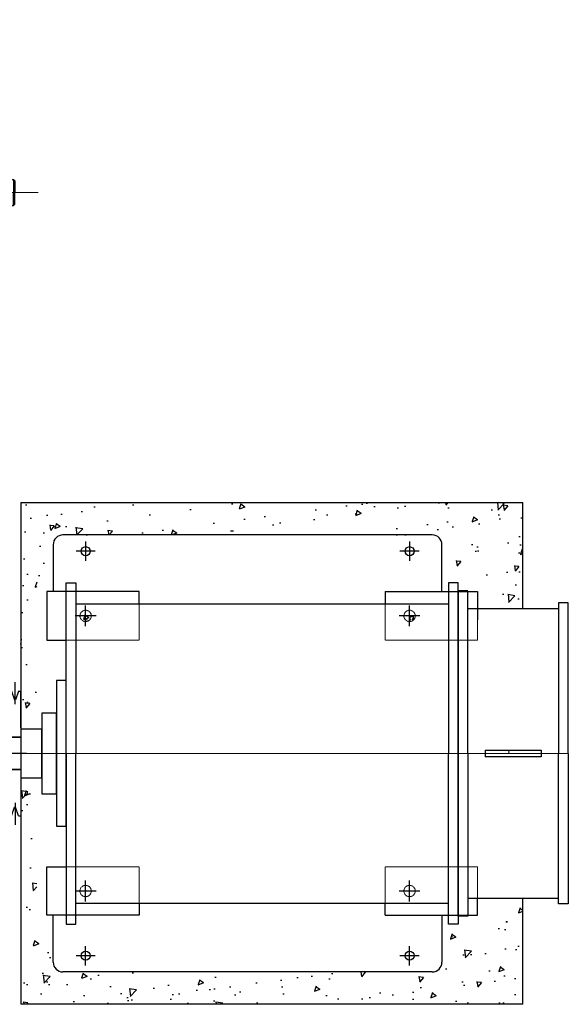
# Model space of a CAD drawing. Header units: inches. Extents: x -4968858 to -265257, y -220693 to 1871410.
# Tile 56 of 225: x -2014810 to -2013116, y 981133 to 984175. Entities that reach past the tile are written whole.
import ezdxf

# ---------------------------------------------------------------- set-up
doc = ezdxf.new("R2010")
doc.units = ezdxf.units.IN
doc.header["$MEASUREMENT"] = 0
doc.header["$PDSIZE"] = 0.25
for name, pattern in [('CENTER', [2, 1.25, -0.25, 0.25, -0.25]), ('CENTER2', [1.125, 0.75, -0.125, 0.125, -0.125]), ('CL-1', [1.25, 1, -0.125, 0, -0.125]), ('CONTINOUS', [0]), ('HIDDEN', [0.375, 0.25, -0.125])]:
    doc.linetypes.add(name, pattern=pattern)
for name, color, linetype in [('1', 1, 'Continuous'), ('2', 1, 'Continuous'), ('DIM', 2, 'Continuous'), ('MOTOR', 62, 'Continuous'), ('PUMP', 4, 'Continuous')]:
    doc.layers.add(name, color=color, linetype=linetype)
for name, color, linetype, lineweight in [('CEN', 120, 'CENTER', 13), ('CENTER', 1, 'CL-1', 13), ('HIDDEN', 3, 'HIDDEN', 13)]:
    doc.layers.add(name, color=color, linetype=linetype, lineweight=lineweight)

# ---------------------------------------------------------------- blocks, each defined once
blk = doc.blocks.new('MP')
for p, q in [((-21, 192.99999999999), (-28, 192.9999999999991)), ((-21, 192.9999999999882), (-28, 192.9999999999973)), ((-27.99999999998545, 79.12371134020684), (-28, 192.9999999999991)), ((-21, 192.9999999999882), (-11.70315444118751, 165.9999999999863)), ((1, 192.9999999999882), (-8.296845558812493, 165.9999999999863)), ((5, 192.9999999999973), (0.999999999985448, 192.9999999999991)), ((5, 192.9999999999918), (14.29684555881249, 165.99999999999)), ((27, 192.9999999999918), (17.7031544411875, 165.99999999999)), ((30.99999999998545, 192.9999999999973), (27, 192.9999999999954)), ((31, 192.9999999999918), (40.29684555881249, 165.99999999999)), ((53, 192.9999999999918), (43.70315444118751, 165.99999999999)), ((57, 193.0000000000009), (52.99999999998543, 193.0000000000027)), ((57, 192.9999999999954), (66.29684555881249, 165.9999999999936)), ((79, 192.9999999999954), (69.7031544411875, 165.9999999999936)), ((83, 192.9999999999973), (78.99999999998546, 192.9999999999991)), ((83, 192.9999999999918), (92.29684555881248, 165.99999999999)), ((105, 192.9999999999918), (95.70315444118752, 165.99999999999)), ((108.9999999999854, 193.0000000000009), (105, 192.9999999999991)), ((109, 192.9999999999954), (118.2968455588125, 165.9999999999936)), ((131, 192.9999999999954), (121.7031544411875, 165.9999999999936)), ((131, 192.9999999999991), (138, 192.9999999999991)), ((131, 192.9999999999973), (138, 192.9999999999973)), ((131, 192.9999999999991), (138, 192.9999999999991)), ((131, 192.9999999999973), (138, 192.9999999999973)), ((138, 79.12371134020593), (138, 192.9999999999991)), ((-8.296845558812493, 165.9999999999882), (-11.70315444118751, 165.9999999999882)), ((17.7031544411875, 165.9999999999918), (14.29684555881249, 165.9999999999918)), ((43.70315444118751, 165.9999999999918), (40.29684555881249, 165.9999999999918)), ((69.7031544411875, 165.9999999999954), (66.29684555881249, 165.9999999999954)), ((95.70315444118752, 165.9999999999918), (92.29684555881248, 165.9999999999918)), ((121.7031544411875, 165.9999999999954), (118.2968455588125, 165.9999999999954)), ((-28, -192.9999999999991), (-28, -79.12371134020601)), ((138, -79.12371134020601), (138, -192.9999999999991)), ((-21, -192.9999999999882), (-11.70315444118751, -165.9999999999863)), ((-8.296845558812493, -165.9999999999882), (-11.70315444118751, -165.9999999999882)), ((1, -192.9999999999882), (-8.296845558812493, -165.9999999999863)), ((5, -192.9999999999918), (14.29684555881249, -165.99999999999)), ((17.7031544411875, -165.9999999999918), (14.29684555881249, -165.9999999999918)), ((27, -192.9999999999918), (17.7031544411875, -165.99999999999)), ((31, -192.9999999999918), (40.29684555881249, -165.99999999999)), ((43.70315444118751, -165.9999999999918), (40.29684555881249, -165.9999999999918)), ((53, -192.9999999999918), (43.70315444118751, -165.99999999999)), ((57, -192.9999999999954), (66.29684555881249, -165.9999999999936)), ((69.7031544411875, -165.9999999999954), (66.29684555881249, -165.9999999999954)), ((79, -192.9999999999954), (69.7031544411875, -165.9999999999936)), ((83, -192.9999999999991), (92.29684555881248, -165.9999999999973)), ((95.70315444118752, -165.9999999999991), (92.29684555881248, -165.9999999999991)), ((105, -192.9999999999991), (95.70315444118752, -165.9999999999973)), ((109, -192.9999999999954), (118.2968455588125, -165.9999999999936)), ((121.7031544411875, -165.9999999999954), (118.2968455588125, -165.9999999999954)), ((131, -192.9999999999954), (121.7031544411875, -165.9999999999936)), ((-21, -192.99999999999), (-28, -192.9999999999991)), ((-21, -192.9999999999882), (-28, -192.9999999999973)), ((5, -192.9999999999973), (0.999999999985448, -192.9999999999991)), ((30.99999999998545, -192.9999999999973), (27, -192.9999999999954)), ((57, -193.0000000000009), (52.99999999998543, -193.0000000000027)), ((83, -193.0000000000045), (78.99999999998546, -193.0000000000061)), ((108.9999999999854, -193.0000000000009), (105, -192.9999999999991)), ((131, -192.9999999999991), (138, -192.9999999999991)), ((131, -192.9999999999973), (138, -192.9999999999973)), ((131, -192.9999999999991), (138, -192.9999999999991)), ((131, -192.9999999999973), (138, -192.9999999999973))]:
    blk.add_line(p, q)
at = {"color": 7}
for p, q in [((-28, 79.12371134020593), (-97.00000000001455, 79.12371134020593)), ((-97.00000000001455, -79.12371134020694), (-97.00000000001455, 79.12371134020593)), ((138, 79.12371134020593), (138, 79.12371134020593)), ((138, -79.12371134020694), (138, 79.12371134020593)), ((138, 49.999999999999), (-97.00000000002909, 50.00000000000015)), ((138, -49.99999999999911), (-97.00000000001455, -50.00000000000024)), ((-28, -79.12371134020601), (-97.00000000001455, -79.12371134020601)), ((138, -79.12371134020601), (138, -79.12371134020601))]:
    blk.add_line(p, q, dxfattribs=at)
at = {"layer": '1', "ltscale": 0.2}
for p, q in [((-10, 152.6080933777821), (-10, 220.2826860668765)), ((16, 152.6080933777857), (16, 220.2826860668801)), ((42, 152.6080933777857), (42, 220.2826860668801)), ((68, 152.6080933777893), (68, 220.2826860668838)), ((94, 152.6080933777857), (94, 220.2826860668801)), ((120, 152.6080933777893), (120, 220.2826860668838)), ((-10, -152.6080933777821), (-10, -220.2826860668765)), ((16, -152.6080933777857), (16, -220.2826860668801)), ((42, -152.6080933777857), (42, -220.2826860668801)), ((68, -152.6080933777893), (68, -220.2826860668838)), ((94, -152.608093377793), (94, -220.2826860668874)), ((120, -152.6080933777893), (120, -220.2826860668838))]:
    blk.add_line(p, q, dxfattribs=at)
at = {"layer": '1', "ltscale": 0.6}
blk.add_line((155.950246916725, 0), (-110.4973031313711, 0), dxfattribs=at)
blk = doc.blocks.new('1LA7500-A-TV')
for p, q in [((-924.9999999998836, 925), (-924.9999999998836, 887.5000000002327)), ((29.99999999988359, 887.5), (-1119.999999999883, 887.5000000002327)), ((-1179.999999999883, 872.5000000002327), (-1459.999999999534, 872.5000000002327)), ((-1000, 882.041007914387), (-1000, 817.958992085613)), ((0, 882.041007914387), (0, 817.958992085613)), ((-1032.041007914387, 850), (-967.9589920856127, 850)), ((-32.04100791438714, 850), (32.04100791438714, 850)), ((409.9999999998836, 474.9999999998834), (199.9999999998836, 474.9999999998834)), ((409.9999999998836, 474.9999999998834), (409.9999999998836, 375)), ((-1406.602540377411, 435.0000000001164), (-1233.397459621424, 435.0000000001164)), ((-1406.602540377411, 415.0000000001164), (-1406.602540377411, 435.0000000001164)), ((-1233.397459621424, 415.0000000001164), (-1233.397459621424, 435.0000000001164)), ((-1233.397459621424, 415.0000000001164), (-1406.602540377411, 415.0000000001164)), ((409.9999999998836, 375), (199.9999999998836, 375)), ((-1000, 32.04100791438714), (-1000, -32.04100791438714)), ((0, 32.04100791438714), (0, -32.04100791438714)), ((-1032.041007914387, 0), (-967.9589920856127, 0)), ((-32.04100791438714, 0), (32.04100791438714, 0)), ((-1179.999999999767, -22.50000000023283), (-1459.999999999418, -22.50000000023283)), ((30, -37.5), (-1119.999999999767, -37.50000000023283)), ((-924.9999999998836, -75), (-924.9999999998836, -37.50000000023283))]:
    blk.add_line(p, q)
for points in [[(-1149.999999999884, 425.0000000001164), (-1149.999999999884, 952.5), (-1119.999999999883, 952.5), (-1119.999999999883, 425.0000000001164)], [(59.99999999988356, 424.9999999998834), (59.99999999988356, 952.5), (29.99999999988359, 952.5), (29.99999999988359, 424.9999999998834)], [(-924.9999999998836, 925), (-1209.999999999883, 925), (-1209.999999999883, 872.5000000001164)], [(-1179.999999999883, 425.0000000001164), (-1179.999999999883, 927.5), (-1149.999999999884, 927.5), (-1149.999999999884, 425.0000000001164)], [(-164.9999999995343, 887.4999999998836), (-164.9999999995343, 925), (120.0000000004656, 925), (120.0000000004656, 775), (59.99999999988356, 775)], [(-1489.999999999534, 425.0000000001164), (-1489.999999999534, 890), (-1459.999999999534, 890), (-1459.999999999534, 425.0000000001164)], [(-1489.999999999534, 424.9999999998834), (-1489.999999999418, -40), (-1459.999999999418, -40), (-1459.999999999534, 424.9999999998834)], [(-1179.999999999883, 424.9999999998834), (-1179.999999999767, -77.5), (-1149.999999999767, -77.5), (-1149.999999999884, 424.9999999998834)], [(-1149.999999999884, 424.9999999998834), (-1149.999999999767, -102.5), (-1119.999999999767, -102.5), (-1119.999999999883, 424.9999999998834)], [(59.99999999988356, 425.0000000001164), (60, -102.5), (30, -102.5), (29.99999999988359, 425.0000000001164)], [(-164.9999999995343, -37.5), (-164.9999999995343, -75), (120.0000000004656, -75), (120.0000000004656, 75), (59.99999999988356, 75)], [(-924.9999999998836, -75), (-1209.999999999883, -75), (-1209.999999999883, 12.50000000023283)]]:
    blk.add_lwpolyline(points)
for points in [[(89.9999999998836, 650), (59.99999999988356, 650), (59.99999999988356, 200), (89.9999999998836, 200)], [(134.9999999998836, 550), (89.9999999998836, 550), (89.9999999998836, 300), (134.9999999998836, 300)], [(199.9999999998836, 500), (134.9999999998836, 500), (134.9999999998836, 350), (199.9999999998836, 350)]]:
    blk.add_lwpolyline(points, close=True)
at = {"layer": 'CEN', "color": 1}
blk.add_line((409.9999999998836, 424.9999999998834), (-1489.999999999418, 425.0000000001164), dxfattribs=at)
at = {"layer": 'HIDDEN', "ltscale": 5}
for points in [[(-1209.999999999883, 872.5000000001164), (-1209.999999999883, 775), (-924.9999999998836, 775), (-924.9999999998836, 887.5000000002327)], [(59.99999999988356, 775), (-164.9999999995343, 775), (-164.9999999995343, 887.4999999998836)], [(-1209.999999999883, 12.50000000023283), (-1209.999999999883, 75), (-924.9999999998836, 75), (-924.9999999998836, -37.50000000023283)], [(59.99999999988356, 75), (-164.9999999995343, 75), (-164.9999999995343, -37.5)]]:
    blk.add_lwpolyline(points, dxfattribs=at)
for centre in [(-1000, 850), (0, 850), (-1000, 0), (0, 0)]:
    blk.add_circle(centre, 17.5, dxfattribs=at)
blk = doc.blocks.new('MOTOR')
for p, q in [((-1170, 674.9999999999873), (-30, 674.9999999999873)), ((-1200, 500.0000000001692), (-1200, 644.9999999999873)), ((0, 644.9999999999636), (0, 499.9999999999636)), ((-1200, -499.9999999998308), (-1200, -644.9999999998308)), ((0, -644.9999999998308), (0, -499.9999999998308)), ((-1170, -674.9999999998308), (-30, -674.9999999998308))]:
    blk.add_line(p, q)
for centre in [(-1100, 624.9999999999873), (-100, 624.9999999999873), (-1100, -624.9999999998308), (-100, -624.9999999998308)]:
    blk.add_circle(centre, 14)
for centre, start, end in [((-1170, 644.9999999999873), 90, 180), ((-30, 644.9999999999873), 0, 90), ((-1170, -644.9999999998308), 180, 270), ((-30, -644.9999999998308), 270, 0)]:
    blk.add_arc(centre, 30, start, end)
at = {"layer": '1'}
for p, q in [((-1100, 654.68406504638), (-1100, 595.3159349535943)), ((-100, 654.68406504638), (-100, 595.3159349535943)), ((-1129.684065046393, 624.9999999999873), (-1070.315934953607, 624.9999999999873)), ((-129.6840650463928, 624.9999999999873), (-70.31593495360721, 624.9999999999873)), ((-1100, -654.6840650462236), (-1100, -595.315934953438)), ((-100, -654.6840650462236), (-100, -595.315934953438)), ((-1129.684065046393, -624.9999999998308), (-1070.315934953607, -624.9999999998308)), ((-129.6840650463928, -624.9999999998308), (-70.31593495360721, -624.9999999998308))]:
    blk.add_line(p, q, dxfattribs=at)
blk.add_blockref('1LA7500-A-TV', (-100, -424.9999999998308))
blk = doc.blocks.new('EFGF')
for p, q in [((31441.05255834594, 7388.953241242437), (31441.05255834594, 7395.019258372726)), ((31800.06641489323, 7388.953241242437), (31800.06641489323, 7395.019258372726)), ((31464.6250152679, 7388.953241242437), (31440.94716664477, 7388.953241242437)), ((31776.49395797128, 7388.953241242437), (31800.17180659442, 7388.953241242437)), ((31442.59020938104, 7305.702005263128), (31442.59020938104, 7312.359268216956)), ((31442.59020938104, 7305.702005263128), (31442.59020938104, 7312.359268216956)), ((31464.6250152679, 7305.702005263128), (31442.59020938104, 7305.702005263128)), ((31777.36313757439, 7305.157299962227), (31800.78484070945, 7305.157299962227)), ((31800.78484070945, 7305.157299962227), (31800.78484070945, 7311.814562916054)), ((31440.94119545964, 7210.538694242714), (31440.94119545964, 7216.550463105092)), ((31464.6250152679, 7210.538694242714), (31440.94119545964, 7210.538694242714)), ((31777.36313757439, 7210.651106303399), (31798.89692739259, 7210.651106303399)), ((31798.89692739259, 7210.651106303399), (31798.89692739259, 7217.715583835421)), ((31464.6250152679, 7029.095838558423), (31440.94119545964, 7029.095838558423)), ((31440.94119545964, 7029.095838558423), (31440.94119545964, 7023.084069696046)), ((31777.36313757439, 7028.983426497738), (31798.89692739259, 7028.983426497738)), ((31798.89692739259, 7028.983426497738), (31798.89692739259, 7021.918948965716)), ((31464.6250152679, 6933.932527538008), (31442.59020938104, 6933.932527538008)), ((31442.59020938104, 6933.932527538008), (31442.59020938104, 6927.275264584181)), ((31442.59020938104, 6933.932527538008), (31442.59020938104, 6927.275264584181)), ((31777.36313757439, 6934.477232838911), (31800.78484070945, 6934.477232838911)), ((31800.78484070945, 6934.477232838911), (31800.78484070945, 6927.819969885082)), ((31776.49395797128, 6850.681291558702), (31800.17180659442, 6850.681291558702)), ((31800.06641489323, 6850.681291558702), (31800.06641489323, 6844.615274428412))]:
    blk.add_line(p, q)
at = {"layer": 'PUMP'}
for centre, radius, start, end in [((31621.12445336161, 7025.219465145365), 411.312259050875, 64.27845985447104, 115.9635016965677), ((31621.12445336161, 7019.207696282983), 411.2634865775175, 64.20815425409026, 115.9668104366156), ((31621.12445336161, 7026.29178774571), 394.9878529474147, 66.69952375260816, 113.3416655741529), ((31621.12445336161, 6941.814671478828), 411.312259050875, 64.1002389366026, 115.725502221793), ((31621.12445336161, 6935.157408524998), 411.312259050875, 64.1002389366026, 115.725502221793), ((31620.36232135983, 6942.712617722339), 394.9878529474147, 66.57909955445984, 113.2213131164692), ((31621.12445336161, 6846.804918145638), 411.312259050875, 64.3922289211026, 115.9807572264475), ((31621.12445336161, 6840.793149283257), 411.312259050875, 64.3922289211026, 115.9807572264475), ((31621.12445336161, 6847.877240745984), 394.9878529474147, 66.69952375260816, 113.3416655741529), ((31621.12445336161, 7398.841383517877), 411.312259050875, 244.0192427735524, 295.6077710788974), ((31621.12445336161, 7391.757292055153), 394.9878529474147, 246.6583344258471, 293.3004762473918), ((31621.12445336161, 7392.829614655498), 411.312259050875, 244.0192427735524, 295.6077710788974), ((31621.12445336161, 7304.477124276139), 411.312259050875, 244.274497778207, 295.8997610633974), ((31621.12445336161, 7297.819861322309), 411.312259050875, 244.274497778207, 295.8997610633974), ((31620.36232135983, 7296.921915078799), 394.9878529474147, 246.7786868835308, 293.4209004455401), ((31621.12445336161, 7220.426836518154), 411.2634865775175, 244.0331895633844, 295.7918457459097), ((31621.12445336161, 7213.342745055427), 394.9878529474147, 246.6583344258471, 293.3004762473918), ((31621.12445336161, 7214.415067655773), 411.312259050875, 244.0364983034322, 295.721540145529)]:
    blk.add_arc(centre, radius, start, end, dxfattribs=at)
blk = doc.blocks.new('150 510-TV-BT-LH')
at = {"color": 1, "linetype": 'CENTER', "lineweight": 9}
for p, q in [((32487.95484875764, 1439.751058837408), (32487.95484875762, 451.9663689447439)), ((32255.18068298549, 905.6649155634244), (33646.67384995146, 905.6649155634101))]:
    blk.add_line(p, q, dxfattribs=at)
for p, q in [((32447.39339999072, 1400.937911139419), (32434.89385830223, 1367.503974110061)), ((32528.51629752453, 1400.937911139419), (32541.01583921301, 1367.503974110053)), ((32668.0267437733, 1215.07388598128), (32668.0267437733, 1221.13990311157)), ((33402.95484875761, 1220.664915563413), (32802.95484875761, 1220.664915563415)), ((32802.95484875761, 590.6649155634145), (32802.95484875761, 1220.664915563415)), ((32644.45428685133, 1215.07388598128), (32668.13213547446, 1215.07388598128)), ((32255.95484875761, 1161.16228938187), (32301.85484875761, 1161.162289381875)), ((32802.95484875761, 1110.83291449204), (32790.78036564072, 1110.83291449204)), ((33570.30250382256, 945.6649155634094), (33570.30250382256, 905.6649155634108)), ((33573.95484875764, 942.0125706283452), (33570.30250382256, 945.6649155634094)), ((33573.95484875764, 942.0125706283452), (33573.95484875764, 905.6649155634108)), ((33570.30250382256, 865.6649155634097), (33570.30250382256, 905.6649155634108)), ((33573.95484875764, 869.3172604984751), (33573.95484875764, 905.6649155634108)), ((33366.95484875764, 858.2447006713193), (33368.95484875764, 858.2447006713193)), ((33573.95484875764, 869.3172604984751), (33570.30250382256, 865.6649155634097)), ((32255.95484875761, 650.1675417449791), (32301.85484875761, 650.1675417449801)), ((33402.95484875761, 590.6649155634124), (32802.95484875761, 590.6649155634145)), ((32689.05484875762, 519.8275950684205), (32487.95484875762, 519.8275950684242)), ((32282.95484875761, 485.9379111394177), (32282.95484875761, 515.9275950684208))]:
    blk.add_line(p, q)
at = {"color": 0}
for p, q in [((32528.51629752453, 1400.937911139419), (32447.39339999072, 1400.937911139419)), ((33402.95484875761, 945.6649155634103), (33402.95484875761, 1220.664915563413)), ((32289.79520215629, 650.1675417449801), (32289.79520215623, 1161.162289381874)), ((33402.95484875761, 590.6649155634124), (33402.95484875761, 865.6649155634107)), ((32716.16924568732, 684.7860626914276), (32688.8027573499, 684.7860626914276))]:
    blk.add_line(p, q, dxfattribs=at)
at = {"linetype": 'HIDDEN'}
for p, q in [((32802.95484875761, 1087.195104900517), (32716.16924568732, 1087.195104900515)), ((32802.95484875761, 724.1347262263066), (32716.16924568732, 724.1347262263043))]:
    blk.add_line(p, q, dxfattribs=at)
for centre, radius, start, end in [((32487.95484875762, 1172.254401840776), 202.3310756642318, 23.10611479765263, 156.8938852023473), ((32487.95484875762, 1156.832689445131), 178.6467638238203, 29.81515572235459, 150.1848442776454)]:
    blk.add_arc(centre, radius, start, end)
at = {"layer": '1', "linetype": 'CENTER2', "ltscale": 0.5}
for p, q in [((32837.95484875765, 1210.164054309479), (32837.95484875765, 1151.165776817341)), ((33014.95484875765, 1210.164054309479), (33014.95484875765, 1151.165776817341)), ((33191.95484875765, 1210.164054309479), (33191.95484875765, 1151.165776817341)), ((33368.95484875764, 1212.183092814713), (33368.95484875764, 1153.184815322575)), ((32871.63289927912, 1180.66491556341), (32804.27679823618, 1180.66491556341)), ((33048.70427562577, 1180.66491556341), (32981.34817458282, 1180.66491556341)), ((33225.70427562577, 1180.66491556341), (33158.34817458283, 1180.66491556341)), ((33402.70427562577, 1182.683954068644), (33335.34817458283, 1182.683954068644)), ((32837.95484875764, 601.1657768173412), (32837.95484875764, 660.1640543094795)), ((33014.95484875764, 601.1657768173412), (33014.95484875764, 660.1640543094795)), ((33191.95484875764, 601.1657768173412), (33191.95484875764, 660.1640543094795)), ((33368.95484875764, 599.1467383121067), (33368.95484875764, 658.1450158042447)), ((32871.70427562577, 630.6649155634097), (32804.34817458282, 630.6649155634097)), ((33048.70427562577, 630.6649155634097), (32981.34817458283, 630.6649155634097)), ((33225.70427562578, 630.6649155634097), (33158.34817458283, 630.6649155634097)), ((33402.63289927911, 628.6458770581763), (33335.27679823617, 628.6458770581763))]:
    blk.add_line(p, q, dxfattribs=at)
at = {"layer": '2', "lineweight": 13}
for p, q in [((32852.81036088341, 1083.438185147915), (32852.81036088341, 905.6649155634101)), ((33320.87278848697, 1083.438185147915), (32852.81036088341, 1083.438185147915)), ((32864.87798487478, 1083.438185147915), (32864.87798487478, 906.8497290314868)), ((33311.19482540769, 1082.253371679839), (33311.19482540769, 905.6649155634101)), ((33320.87278848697, 1082.253371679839), (33320.87278848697, 905.6649155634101)), ((32875.16580494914, 1016.032422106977), (33181.98912870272, 1016.032422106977)), ((32940.35978019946, 997.770697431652), (32950.09936669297, 1016.032422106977)), ((32950.09936669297, 1016.032422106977), (32950.09936669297, 906.8497290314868)), ((33181.98912870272, 1016.032422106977), (33181.98912870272, 906.8497290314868)), ((33181.98912870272, 1016.032422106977), (33191.72871519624, 997.770697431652)), ((32835.00696459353, 1003.060780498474), (32825.26737810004, 1003.060780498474)), ((32825.26737810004, 1003.060780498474), (32825.26737810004, 905.6649155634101)), ((32825.26737810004, 1003.060780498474), (32835.00696459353, 1003.060780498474)), ((32835.00696459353, 1003.060780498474), (32835.00696459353, 905.6649155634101)), ((32852.81036088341, 978.7118142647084), (32835.00696459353, 978.7118142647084)), ((32864.87798487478, 997.770697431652), (32940.35978019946, 997.770697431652)), ((32940.35978019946, 997.770697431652), (32940.35978019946, 906.8497290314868)), ((33191.72871519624, 997.770697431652), (33191.72871519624, 906.8497290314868)), ((33191.72871519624, 996.5858839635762), (33311.19482540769, 996.5858839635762)), ((33336.52224246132, 981.0311858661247), (33336.52224246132, 909.1691006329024)), ((33336.52224246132, 951.1617551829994), (33366.95484875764, 951.1617551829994)), ((33366.95484875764, 951.1617551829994), (33366.95484875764, 858.2447006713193)), ((32825.26737810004, 808.2690506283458), (32825.26737810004, 905.6649155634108)), ((32835.00696459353, 808.2690506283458), (32835.00696459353, 905.6649155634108)), ((32852.81036088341, 729.0764594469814), (32852.81036088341, 905.6649155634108)), ((32864.87798487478, 729.0764594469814), (32864.87798487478, 905.6649155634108)), ((32940.35978019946, 814.7439471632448), (32940.35978019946, 905.6649155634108)), ((32950.09936669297, 796.4822224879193), (32950.09936669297, 905.6649155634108)), ((33181.98912870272, 796.4822224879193), (33181.98912870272, 905.6649155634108)), ((33191.72871519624, 814.7439471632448), (33191.72871519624, 905.6649155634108)), ((33311.19482540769, 729.0764594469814), (33311.19482540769, 905.6649155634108)), ((33320.87278848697, 729.0764594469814), (33320.87278848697, 905.6649155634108)), ((33336.52224246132, 858.2447006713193), (33366.95484875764, 858.2447006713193)), ((32852.81036088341, 832.6180168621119), (32835.00696459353, 832.6180168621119)), ((33336.52224246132, 834.9373884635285), (33320.87278848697, 825.9021719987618)), ((32825.26737810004, 808.2690506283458), (32835.00696459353, 808.2690506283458)), ((32835.00696459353, 808.2690506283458), (32825.26737810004, 808.2690506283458)), ((32864.87798487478, 814.7439471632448), (32940.35978019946, 814.7439471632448)), ((32875.16580494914, 796.4822224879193), (33181.98912870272, 796.4822224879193)), ((32940.35978019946, 814.7439471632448), (32950.09936669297, 796.4822224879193)), ((33181.98912870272, 796.4822224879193), (33191.72871519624, 814.7439471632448)), ((33191.72871519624, 814.7439471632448), (33311.19482540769, 814.7439471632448)), ((33320.87278848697, 729.0764594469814), (32852.81036088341, 729.0764594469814))]:
    blk.add_line(p, q, dxfattribs=at)
at = {"layer": '2'}
for p, q in [((33336.52224246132, 981.0311858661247), (33320.87278848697, 993.8418894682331)), ((33336.52224246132, 834.9373884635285), (33336.52224246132, 907.9842871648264))]:
    blk.add_line(p, q, dxfattribs=at)
for centre in [(32837.95484875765, 1180.66491556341), (33014.95484875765, 1180.66491556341), (33191.95484875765, 1180.66491556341), (33368.95484875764, 1182.683954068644)]:
    blk.add_circle(centre, 14, dxfattribs=at)
at = {"layer": '2', "lineweight": 13}
for centre in [(32837.95484875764, 630.6649155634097), (33014.95484875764, 630.6649155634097), (33191.95484875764, 630.6649155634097), (33368.88347241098, 628.6458770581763)]:
    blk.add_circle(centre, 14, dxfattribs=at)
at = {"layer": '2', "color": 6, "linetype": 'HIDDEN'}
for p in [(33358.70775848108, 906.849729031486), (33358.70775848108, 906.849729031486), (33358.70775848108, 905.6649155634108), (33358.70775848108, 905.6649155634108), (33374.54511807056, 906.849729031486), (33374.54511807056, 905.6649155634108)]:
    blk.add_point(p, dxfattribs=at)
at = {"layer": 'CENTER', "linetype": 'CENTER2', "lineweight": 9}
blk.add_line((32487.95484875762, 451.9663689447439), (32487.95484875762, 1435.789893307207), dxfattribs=at)
at = {"layer": 'DIM'}
for p, q in [((32733.82984875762, 839.9379111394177), (32724.07984875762, 839.9379111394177)), ((32728.95484875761, 844.8129111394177), (32728.95484875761, 835.0629111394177))]:
    blk.add_line(p, q, dxfattribs=at)
blk.add_lwpolyline([(32724.07984875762, 839.9379111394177), (32728.95484875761, 844.8129111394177), (32733.82984875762, 839.9379111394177), (32728.95484875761, 835.0629111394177)], close=True, dxfattribs=at)
at = {"layer": 'MOTOR'}
for p, q in [((33366.95484875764, 945.6649155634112), (33570.30250382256, 945.6649155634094)), ((33366.95484875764, 865.6649155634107), (33570.30250382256, 865.6649155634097))]:
    blk.add_line(p, q, dxfattribs=at)
at = {"layer": 'PUMP'}
for p, q in [((32301.85484875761, 1251.656254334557), (32301.85484875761, 534.8275950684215)), ((32688.8027573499, 1251.656254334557), (32674.05484875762, 1251.656254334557)), ((32674.05484875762, 1251.656254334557), (32674.05484875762, 534.8275950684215)), ((32688.8027573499, 640.9869450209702), (32688.8027573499, 1251.656254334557)), ((32332.95484875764, 1245.656482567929), (32332.95484875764, 534.8275950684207)), ((32642.95484875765, 1245.656482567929), (32642.95484875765, 534.8275950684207)), ((32255.95484875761, 1161.16228938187), (32255.95484875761, 650.1675417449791)), ((32688.8027573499, 1165.401453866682), (32716.16924568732, 1165.401453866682)), ((32716.16924568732, 684.7860626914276), (32716.16924568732, 1165.401453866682)), ((32255.95484875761, 1118.802595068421), (32301.85484875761, 1118.802595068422)), ((32268.07097683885, 1118.802595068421), (32268.07097683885, 772.3525950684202)), ((32688.8027573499, 1113.948709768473), (32674.05484875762, 1113.948709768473)), ((32790.78036564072, 696.9004885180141), (32790.78036564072, 1110.83291449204)), ((32741.95492389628, 1087.195104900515), (32741.95492389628, 963.2077784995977)), ((32408.82070849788, 997.5775950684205), (32332.95484875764, 997.5775950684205)), ((32408.82070849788, 997.5775950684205), (32332.95484875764, 997.5775950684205)), ((32408.82070849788, 972.9074492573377), (32408.82070849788, 997.5775950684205)), ((32408.82070849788, 972.9074492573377), (32408.82070849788, 997.5775950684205)), ((32567.08898901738, 972.9074492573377), (32567.08898901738, 997.5775950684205)), ((32642.95484875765, 997.5775950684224), (32567.08898901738, 997.5775950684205)), ((32642.95484875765, 997.5775950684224), (32567.08898901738, 997.5775950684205)), ((32567.08898901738, 972.9074492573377), (32567.08898901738, 997.5775950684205)), ((32716.16924568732, 986.1666993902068), (32741.95492389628, 986.1666993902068)), ((32332.95484875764, 972.9074492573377), (32642.95484875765, 972.9074492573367)), ((32332.95484875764, 972.9074492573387), (32642.95484875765, 972.9074492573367)), ((32642.95484875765, 952.7982272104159), (32332.95484875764, 952.798227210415)), ((32741.95492389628, 832.5322317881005), (32741.95492389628, 946.321599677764)), ((33366.95484875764, 858.2447006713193), (33366.95484875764, 951.1617551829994)), ((32642.95484875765, 939.0775950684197), (32332.95484875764, 939.0775950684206)), ((32332.95484875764, 914.4074492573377), (32642.95484875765, 914.4074492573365)), ((32332.95484875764, 914.4074492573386), (32642.95484875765, 914.4074492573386)), ((32408.82070849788, 893.5775950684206), (32408.82070849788, 914.4074492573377)), ((32408.82070849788, 893.5775950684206), (32408.82070849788, 914.4074492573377)), ((32567.08898901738, 893.5775950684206), (32567.08898901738, 914.4074492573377)), ((32567.08898901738, 893.5775950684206), (32567.08898901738, 914.4074492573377)), ((32403.45484875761, 893.5775950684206), (32332.95484875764, 893.5775950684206)), ((32408.82070849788, 893.5775950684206), (32332.95484875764, 893.5775950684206)), ((32642.95484875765, 893.5775950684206), (32567.08898901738, 893.5775950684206)), ((32642.95484875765, 893.5775950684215), (32567.08898901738, 893.5775950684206)), ((32716.16924568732, 906.476499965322), (32741.95492389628, 906.476499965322)), ((32741.95492389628, 857.8129862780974), (32716.16924568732, 832.0273080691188)), ((32255.95484875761, 772.3525950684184), (32301.85484875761, 772.3525950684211)), ((32688.8027573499, 778.6944895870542), (32674.05484875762, 778.6944895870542)), ((32802.95484875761, 696.9004885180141), (32790.78036564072, 696.9004885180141)), ((32688.8027573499, 640.9869450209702), (32674.05484875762, 640.9869450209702)), ((32286.85484875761, 519.8275950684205), (32487.95484875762, 519.8275950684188)), ((32692.95484875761, 485.9379111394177), (32692.95484875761, 515.9275950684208)), ((32282.95484875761, 485.9379111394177), (32692.95484875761, 485.9379111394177))]:
    blk.add_line(p, q, dxfattribs=at)
for centre, radius, start, end in [((32286.85484875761, 515.9275950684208), 3.9, 90, 180), ((32286.85484875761, 534.8275950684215), 15, 270, 0), ((32317.95484875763, 534.8275950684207), 15, 270, 0), ((32657.95484875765, 534.8275950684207), 15, 180, 270), ((32689.05484875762, 534.8275950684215), 15, 180, 270), ((32689.05484875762, 515.9275950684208), 3.9, 0, 90)]:
    blk.add_arc(centre, radius, start, end, dxfattribs=at)
at = {"extrusion": (0, 0, -1), "xscale": -1, "zscale": -1, "rotation": 180}
blk.add_blockref('EFGF', (-64109.07930211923, 8065.755177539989), dxfattribs=at)
blk = doc.blocks.new('Kothagudem_2nd Stage Slurry Pump')
h = blk.add_hatch()
h.set_pattern_fill('AR-CONC', color=256, scale=25, angle=89.99999999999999, style=0)
h.set_pattern_definition([(139.9999999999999, (1503.910721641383, -49041.30553608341), (15.68803374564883, 179.3150456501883), [18.75, -206.25]), (84.99999999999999, (1503.910721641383, -49041.30553608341), (-188.0480334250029, -34.68783340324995), [15, -164.9999999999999]), (190.4513999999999, (1505.218056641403, -49026.36261608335), (-172.3598855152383, 144.6273454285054), [15.93504749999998, -175.2855279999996]), (136.1841999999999, (1453.910721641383, -49041.30553608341), (41.37975358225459, 266.8102621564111), [28.12499999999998, -309.3749999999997]), (186.6356, (1457.359048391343, -49019.07134983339), (-243.5294677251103, 233.6656763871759), [23.90257199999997, -262.9282499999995]), (81.18419999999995, (1453.910721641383, -49041.30553608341), (-243.5296502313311, 233.6654862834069), [22.49999999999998, -247.4999999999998]), (110.9999999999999, (1466.410721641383, -49016.30553608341), (100.6547226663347, 149.2267630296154), [18.74999999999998, -206.2499999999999]), (56.00000000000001, (1466.410721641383, -49016.30553608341), (-181.2875112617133, 60.82883298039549), [14.99999999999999, -164.9999999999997]), (161.4513999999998, (1474.798623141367, -49003.86997783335), (-80.632624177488, 210.0556571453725), [15.93504749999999, -175.2855279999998]), (127.5, (1503.910721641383, -49041.30553608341), (-83.22346345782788, 3.039963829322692), [0, -162.9999999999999, 0, -167.5, 0, -165.625]), (97.49999999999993, (1503.910721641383, -49041.30553608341), (-98.60292797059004, 65.76738436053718), [0, -95.49999999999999, 0, -159.25, 0, -63.125]), (57.49999999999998, (1503.910721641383, -49097.05553608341), (5.638717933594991, 133.4556090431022), [0, -62.49999999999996, 0, -194.9999999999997, 0, -258.7499999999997]), (47.49999999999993, (1503.910721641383, -49122.05553608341), (-25.02624558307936, 145.7965423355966), [0, -81.25, 0, -129.5, 0, -183.75])])
h.paths.add_polyline_path([(-4865.999999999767, -3117.699450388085, -1), (-4865.999999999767, -3089.699450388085, -1)], flags=0)
h.paths.add_polyline_path([(-4665.999999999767, -3089.699450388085, -1), (-4665.999999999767, -3117.699450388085, -1)], flags=0)
h.paths.add_polyline_path([(-4240.999999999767, -3189.699450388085, -1), (-4240.999999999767, -3217.699450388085, -1)], flags=0)
h.paths.add_polyline_path([(-3815.999999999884, -3089.699450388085, -1), (-3815.999999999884, -3117.699450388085, -1)], flags=0)
h.paths.add_polyline_path([(-4865.999999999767, -2117.699450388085, -1), (-4865.999999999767, -2089.699450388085, -1)], flags=0)
h.paths.add_polyline_path([(-4665.999999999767, -2117.699450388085, -1), (-4665.999999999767, -2089.699450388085, -1)], flags=0)
h.paths.add_polyline_path([(-3615.999999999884, -3089.699450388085, -1), (-3615.999999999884, -3117.699450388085, -1)], flags=0)
h.paths.add_polyline_path([(-4240.999999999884, -2017.699450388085, -1), (-4240.999999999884, -1989.699450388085, -1)], flags=0)
h.paths.add_polyline_path([(-3815.999999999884, -2117.699450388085, -1), (-3815.999999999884, -2089.699450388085, -1)], flags=0)
h.paths.add_polyline_path([(-3615.999999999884, -2089.699450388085, -1), (-3615.999999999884, -2117.699450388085, -1)], flags=0)
h.paths.add_polyline_path([(-4231.000000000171, -3337.09691000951), (-4251.00000000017, -3337.09691000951), (-4251.00000000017, -3453.699450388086), (-4231.000000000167, -3453.699450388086)])
h.paths.add_polyline_path([(-4591.000000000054, -3283.699450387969), (-3891.000000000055, -3283.69945038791), (-3891.000000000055, -3313.699450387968), (-3793.499999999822, -3313.699450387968), (-3793.499999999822, -3453.699450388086), (-3465.999999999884, -3453.699450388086), (-3465.999999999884, -1903.699450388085), (-5015.999999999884, -1903.699450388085), (-5015.999999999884, -3453.699450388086), (-4688.500000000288, -3453.699450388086), (-4688.500000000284, -3313.699450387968), (-4591.000000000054, -3313.699450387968)])
h.paths.add_polyline_path([(-4231.000000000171, -3337.09691000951), (-4251.00000000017, -3337.09691000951), (-4251.00000000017, -3346.770719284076), (-4231.000000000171, -3346.770719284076)])
edge = h.paths.add_edge_path()
edge.add_line((-4591.000000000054, -3283.699450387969), (-3891.000000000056, -3283.699450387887))
edge.add_line((-3891.000000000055, -3283.69945038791), (-3891.000000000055, -3313.699450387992))
edge.add_line((-3891.000000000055, -3313.699450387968), (-3793.499999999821, -3313.699450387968))
edge.add_line((-3793.499999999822, -3313.699450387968), (-3793.499999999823, -3346.770719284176))
edge.add_line((-3793.499999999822, -3346.770719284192), (-3714.818702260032, -3346.770719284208))
edge.add_arc((-3714.818702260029, -3316.770719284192), 29.99999999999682, 269.9999999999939, 360.0000000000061)
edge.add_line((-3684.818702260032, -3316.770719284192), (-3684.818702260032, -3203.699450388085))
edge.add_line((-3684.818702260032, -3203.699450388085), (-3595.999999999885, -3203.699450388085))
edge.add_arc((-3595.999999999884, -3173.699450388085), 30, 270, 360)
edge.add_line((-3565.999999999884, -3173.699450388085), (-3565.999999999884, -2033.699450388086))
edge.add_arc((-3595.999999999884, -2033.699450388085), 30, 0, 90.00000000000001)
edge.add_line((-3595.999999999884, -2003.699450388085), (-3684.818702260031, -2003.699450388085))
edge.add_line((-3684.818702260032, -2003.699450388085), (-3684.818702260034, -1982.709045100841))
edge.add_arc((-3714.818702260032, -1982.709045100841), 29.99999999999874, 359.9999999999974, 450.0000000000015)
edge.add_line((-3714.818702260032, -1952.709045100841), (-4115.999999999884, -1952.709045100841))
edge.add_line((-4115.999999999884, -1952.709045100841), (-4115.999999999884, -1925.453926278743))
edge.add_line((-4115.999999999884, -1925.453926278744), (-4365.999999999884, -1925.453926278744))
edge.add_line((-4365.999999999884, -1925.453926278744), (-4365.999999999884, -1952.709045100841))
edge.add_line((-4365.999999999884, -1952.709045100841), (-4767.181297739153, -1952.709045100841))
edge.add_arc((-4767.181297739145, -1982.709045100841), 30.00000000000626, 90.00000000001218, 179.9999999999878)
edge.add_line((-4797.181297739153, -1982.709045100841), (-4797.181297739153, -2003.699450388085))
edge.add_line((-4797.181297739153, -2003.699450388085), (-4885.999999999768, -2003.699450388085))
edge.add_arc((-4885.999999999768, -2033.699450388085), 30, 90.00000000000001, 180)
edge.add_line((-4915.999999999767, -2033.699450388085), (-4915.999999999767, -3173.699450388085))
edge.add_arc((-4885.999999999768, -3173.699450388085), 30, 180, 270)
edge.add_line((-4885.999999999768, -3203.699450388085), (-4797.181297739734, -3203.699450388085))
edge.add_line((-4797.181297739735, -3203.699450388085), (-4797.181297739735, -3316.770719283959))
edge.add_arc((-4767.181297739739, -3316.770719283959), 29.99999999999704, 179.9999999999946, 270.0000000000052)
edge.add_line((-4767.181297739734, -3346.770719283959), (-4688.500000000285, -3346.770719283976))
edge.add_line((-4688.500000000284, -3346.770719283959), (-4688.500000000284, -3313.699450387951))
edge.add_line((-4688.500000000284, -3313.699450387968), (-4591.00000000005, -3313.699450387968))
edge.add_line((-4591.00000000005, -3313.699450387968), (-4591.000000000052, -3283.699450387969))
for p, q in [((-3465.999999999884, -1903.699450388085), (-5015.999999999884, -1903.699450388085)), ((-5015.999999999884, -3453.699450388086), (-5015.999999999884, -1903.699450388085)), ((-3465.999999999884, -1903.699450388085), (-3465.999999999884, -3453.699450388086)), ((-5015.999999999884, -3453.699450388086), (-4688.500000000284, -3453.699450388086)), ((-3793.499999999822, -3453.699450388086), (-3465.999999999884, -3453.699450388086))]:
    blk.add_line(p, q)
for name, p, rotation in [('150 510-TV-BT-LH', (-3413.664915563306, 31689.25539836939), 270), ('MOTOR', (-4240.999999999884, -2003.699450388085), 90)]:
    blk.add_blockref(name, p, dxfattribs=dict(rotation=rotation))
at = {"color": 7, "xscale": -1, "rotation": 90}
blk.add_blockref('MP', (-4240.999999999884, -1765.699450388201), dxfattribs=at)
blk = doc.blocks.new('A$C1F1B71E3')
at = {"rotation": 90}
blk.add_blockref('Kothagudem_2nd Stage Slurry Pump', (53512.10523941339, 26559.83969808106), dxfattribs=at)
blk = doc.blocks.new('AHP BLOCK')
at = {"xscale": 0.001, "yscale": 0.001, "zscale": 0.001}
blk.add_blockref('A$C1F1B71E3', (-166.1154662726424, 61.83926689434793), dxfattribs=at)

msp = doc.modelspace()

# ---------------------------------------------------------------- block references
at = {"color": 1, "linetype": 'CONTINOUS', "lineweight": 15, "xscale": 1000, "yscale": 1000, "zscale": 1000}
msp.add_blockref('AHP BLOCK', (-1904106.497990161, 897749.4631069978), dxfattribs=at)

doc.saveas('drawing.dxf')
